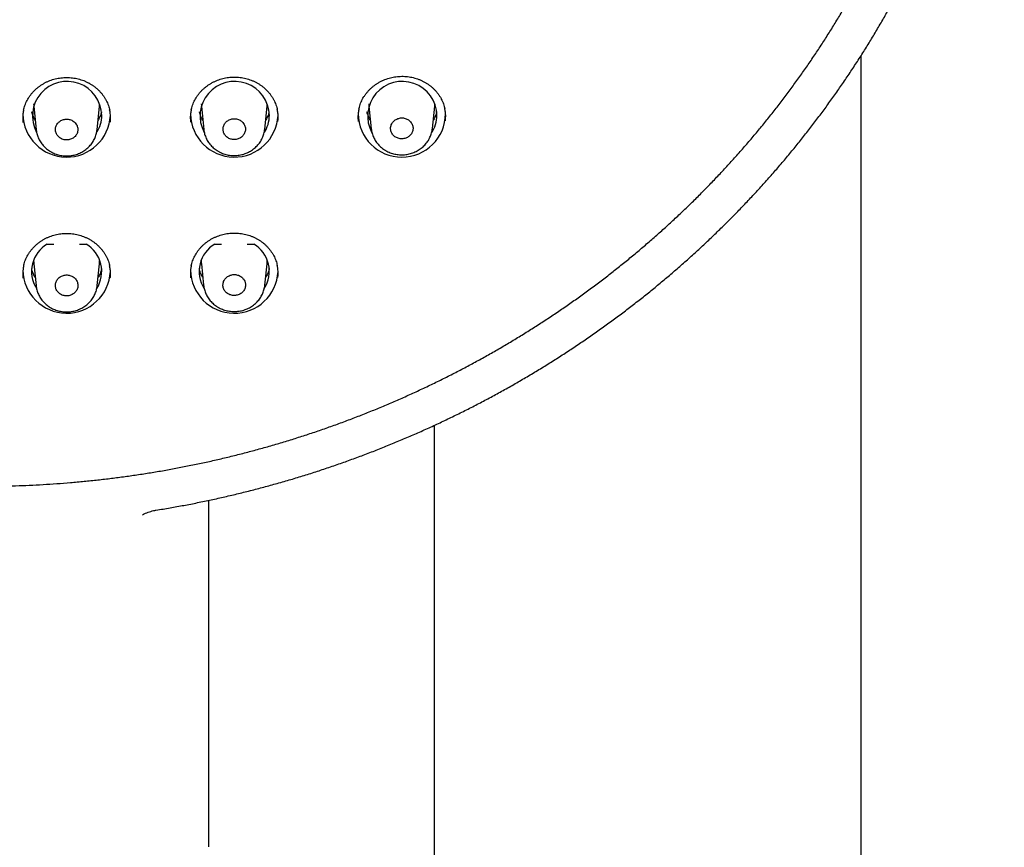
# Model space of a CAD drawing. Header units: millimetres. Extents: x 8 to 1128, y 12 to 2387.
# Tile 66 of 90: x 473 to 523, y 2204 to 2247. Entities that reach past the tile are written whole.
import ezdxf

# ---------------------------------------------------------------- set-up
doc = ezdxf.new("R2010")
doc.units = ezdxf.units.MM

msp = doc.modelspace()

# ---------------------------------------------------------------- linework, layer by layer
at = {"color": 7, "linetype": 'Continuous', "lineweight": 30}
for p, q in [((516.141, 2111.694), (516.141, 2244.965)), ((473.688, 2242.363), (473.812, 2241.159)), ((476.936, 2241.162), (477.059, 2242.363)), ((482.288, 2242.363), (482.41, 2241.177)), ((485.538, 2241.185), (485.659, 2242.363)), ((490.888, 2242.363), (491.006, 2241.214)), ((494.143, 2241.228), (494.259, 2242.363)), ((474.372, 2235.294), (474.718, 2235.294)), ((476.03, 2235.294), (476.375, 2235.294)), ((482.972, 2235.294), (483.318, 2235.294)), ((484.63, 2235.294), (484.975, 2235.294)), ((473.688, 2234.281), (473.803, 2233.158)), ((476.944, 2233.161), (477.059, 2234.281)), ((482.288, 2234.281), (482.402, 2233.176)), ((485.546, 2233.184), (485.659, 2234.281)), ((494.241, 2225.987), (494.241, 2111.694)), ((482.674, 2204.358), (482.674, 2222.14))]:
    msp.add_line(p, q, dxfattribs=at)
at = {"color": 7, "linetype": 'Continuous', "lineweight": 30, "flags": 128}
for points in [[(473.681, 2242.482), (473.686, 2242.387), (473.688, 2242.363)], [(477.059, 2242.363), (477.061, 2242.387), (477.066, 2242.482)], [(482.281, 2242.482), (482.286, 2242.387), (482.288, 2242.363)], [(485.659, 2242.363), (485.661, 2242.387), (485.666, 2242.482)], [(490.881, 2242.482), (490.886, 2242.387), (490.888, 2242.363)], [(494.259, 2242.363), (494.261, 2242.387), (494.266, 2242.482)], [(477.059, 2234.281), (477.061, 2234.306), (477.067, 2234.434)], [(485.659, 2234.281), (485.661, 2234.306), (485.667, 2234.434)]]:
    msp.add_lwpolyline(points, dxfattribs=at)
at = {"color": 7, "linetype": 'Continuous', "lineweight": 30}
for centre, radius, start, end in [((475.398, 2241.861), 1.779, 1.1769, 208.0077), ((483.998, 2241.861), 1.779, 1.1656, 208.2647), ((492.599, 2241.862), 1.779, 1.1432, 208.7739), ((475.375, 2242.004), 2.247, 180.9984, 357.2813), ((475.559, 2241.9), 1.618, 326.8568, 359.896), ((483.975, 2242.004), 2.247, 180.932, 357.2835), ((484.155, 2241.902), 1.622, 326.658, 359.8511), ((492.574, 2242.001), 2.245, 180.7201, 359.3487), ((492.754, 2241.902), 1.623, 326.1948, 359.848), ((475.21, 2233.888), 1.637, 120.7798, 211.9297), ((475.537, 2233.888), 1.637, 327.575, 59.2201), ((483.81, 2233.888), 1.637, 120.7799, 212.1693), ((484.137, 2233.888), 1.636, 327.2938, 59.22), ((475.176, 2234.434), 1.496, 178.8434, 185.8578), ((483.776, 2234.434), 1.496, 178.8434, 185.8578), ((475.375, 2233.991), 2.247, 180.9321, 357.2835), ((483.975, 2233.991), 2.247, 180.8542, 357.286)]:
    msp.add_arc(centre, radius, start, end, dxfattribs=at)
for points, knots in [([(479.952, 2221.63), (480.077, 2221.651), (480.438, 2221.71), (481.034, 2221.814), (481.74, 2221.947), (482.443, 2222.089), (483.145, 2222.24), (483.844, 2222.4), (484.54, 2222.569), (485.235, 2222.747), (485.926, 2222.934), (486.615, 2223.13), (487.301, 2223.335), (487.984, 2223.548), (488.663, 2223.771), (489.34, 2224.002), (490.012, 2224.241), (490.682, 2224.49), (491.347, 2224.747), (492.009, 2225.012), (492.667, 2225.286), (493.321, 2225.569), (493.971, 2225.86), (494.616, 2226.159), (495.257, 2226.467), (495.893, 2226.782), (496.525, 2227.106), (497.152, 2227.438), (497.774, 2227.778), (498.391, 2228.126), (499.003, 2228.482), (499.61, 2228.846), (500.211, 2229.218), (500.807, 2229.597), (501.397, 2229.984), (501.982, 2230.379), (502.56, 2230.781), (503.133, 2231.19), (503.7, 2231.607), (504.261, 2232.031), (504.815, 2232.462), (505.363, 2232.901), (505.905, 2233.346), (506.44, 2233.798), (506.968, 2234.257), (507.49, 2234.723), (508.005, 2235.196), (508.513, 2235.675), (509.014, 2236.161), (509.508, 2236.653), (509.994, 2237.151), (510.474, 2237.656), (510.945, 2238.167), (511.41, 2238.684), (511.867, 2239.206), (512.316, 2239.735), (512.757, 2240.269), (513.191, 2240.809), (513.616, 2241.355), (514.034, 2241.906), (514.443, 2242.462), (514.845, 2243.023), (515.238, 2243.59), (515.623, 2244.161), (515.999, 2244.738), (516.367, 2245.319), (516.727, 2245.905), (517.078, 2246.496), (517.42, 2247.091), (517.754, 2247.69), (518.079, 2248.294), (518.395, 2248.901), (518.702, 2249.513), (519, 2250.129), (519.29, 2250.748), (519.57, 2251.371), (519.841, 2251.998), (520.103, 2252.628), (520.355, 2253.261), (520.599, 2253.898), (520.833, 2254.538), (521.058, 2255.18), (521.273, 2255.826), (521.479, 2256.474), (521.676, 2257.125), (521.863, 2257.778), (522.04, 2258.433), (522.208, 2259.091), (522.366, 2259.751), (522.515, 2260.413), (522.654, 2261.077), (522.783, 2261.742), (522.903, 2262.409), (523.013, 2263.078), (523.113, 2263.748), (523.203, 2264.419), (523.284, 2265.091), (523.355, 2265.764), (523.415, 2266.438), (523.461, 2267.023), (523.482, 2267.383), (523.49, 2267.518)], [0, 0, 0, 0, 0.005387, 0.015582, 0.025776, 0.035971, 0.046165, 0.05636, 0.066555, 0.076749, 0.086944, 0.097138, 0.107332, 0.117527, 0.127721, 0.137915, 0.148109, 0.158304, 0.168498, 0.178692, 0.188886, 0.19908, 0.209274, 0.219467, 0.229661, 0.239855, 0.250048, 0.260242, 0.270435, 0.280629, 0.290822, 0.301015, 0.311208, 0.321401, 0.331594, 0.341787, 0.35198, 0.362172, 0.372365, 0.382557, 0.39275, 0.402942, 0.413134, 0.423326, 0.433518, 0.44371, 0.453902, 0.464093, 0.474285, 0.484476, 0.494667, 0.504858, 0.515049, 0.52524, 0.535431, 0.545622, 0.555812, 0.566003, 0.576193, 0.586383, 0.596573, 0.606763, 0.616953, 0.627142, 0.637332, 0.647521, 0.65771, 0.667899, 0.678088, 0.688277, 0.698466, 0.708654, 0.718843, 0.729031, 0.739219, 0.749407, 0.759595, 0.769783, 0.779971, 0.790159, 0.800346, 0.810534, 0.820721, 0.830908, 0.841095, 0.851282, 0.861469, 0.871656, 0.881843, 0.89203, 0.902216, 0.912403, 0.922589, 0.932776, 0.942962, 0.953148, 0.963335, 0.973521, 0.983707, 0.993893, 1, 1, 1, 1]), ([(421.131, 2263.495), (421.146, 2263.394), (421.195, 2263.074), (421.287, 2262.536), (421.407, 2261.883), (421.537, 2261.231), (421.677, 2260.581), (421.826, 2259.933), (421.985, 2259.287), (422.154, 2258.643), (422.332, 2258.002), (422.519, 2257.363), (422.716, 2256.726), (422.923, 2256.092), (423.139, 2255.461), (423.364, 2254.832), (423.599, 2254.207), (423.843, 2253.585), (424.096, 2252.966), (424.358, 2252.351), (424.63, 2251.739), (424.91, 2251.13), (425.2, 2250.526), (425.498, 2249.925), (425.806, 2249.328), (426.122, 2248.735), (426.447, 2248.147), (426.781, 2247.563), (427.123, 2246.983), (427.474, 2246.408), (427.833, 2245.837), (428.201, 2245.272), (428.578, 2244.711), (428.962, 2244.155), (429.355, 2243.604), (429.756, 2243.059), (430.165, 2242.518), (430.582, 2241.984), (431.007, 2241.454), (431.44, 2240.931), (431.881, 2240.413), (432.329, 2239.901), (432.785, 2239.395), (433.248, 2238.895), (433.719, 2238.401), (434.197, 2237.913), (434.682, 2237.432), (435.174, 2236.957), (435.673, 2236.488), (436.179, 2236.027), (436.692, 2235.571), (437.212, 2235.123), (437.739, 2234.682), (438.271, 2234.247), (438.811, 2233.82), (439.356, 2233.399), (439.908, 2232.986), (440.466, 2232.58), (441.03, 2232.182), (441.599, 2231.791), (442.175, 2231.407), (442.756, 2231.031), (443.343, 2230.663), (443.935, 2230.303), (444.532, 2229.95), (445.135, 2229.605), (445.742, 2229.268), (446.355, 2228.94), (446.972, 2228.619), (447.594, 2228.306), (448.221, 2228.002), (448.852, 2227.706), (449.488, 2227.418), (450.128, 2227.139), (450.771, 2226.868), (451.419, 2226.605), (452.071, 2226.351), (452.726, 2226.106), (453.385, 2225.869), (454.048, 2225.641), (454.713, 2225.421), (455.382, 2225.211), (456.054, 2225.009), (456.729, 2224.816), (457.407, 2224.632), (458.087, 2224.457), (458.77, 2224.291), (459.455, 2224.134), (460.143, 2223.986), (460.833, 2223.846), (461.525, 2223.716), (462.218, 2223.596), (462.913, 2223.484), (463.61, 2223.381), (464.309, 2223.288), (465.008, 2223.203), (465.709, 2223.128), (466.411, 2223.062), (467.114, 2223.006), (467.818, 2222.958), (468.522, 2222.92), (469.227, 2222.891), (469.932, 2222.872), (470.637, 2222.861), (471.343, 2222.86), (472.048, 2222.868), (472.753, 2222.886), (473.458, 2222.912), (474.163, 2222.948), (474.866, 2222.994), (475.569, 2223.048), (476.272, 2223.112), (476.973, 2223.185), (477.673, 2223.267), (478.371, 2223.358), (479.069, 2223.459), (479.764, 2223.568), (480.459, 2223.687), (481.151, 2223.815), (481.841, 2223.952), (482.529, 2224.098), (483.215, 2224.253), (483.898, 2224.417), (484.579, 2224.59), (485.258, 2224.772), (485.933, 2224.963), (486.606, 2225.162), (487.276, 2225.371), (487.942, 2225.588), (488.605, 2225.814), (489.265, 2226.049), (489.921, 2226.292), (490.574, 2226.544), (491.223, 2226.805), (491.868, 2227.074), (492.508, 2227.351), (493.145, 2227.637), (493.777, 2227.931), (494.405, 2228.233), (495.028, 2228.544), (495.647, 2228.863), (496.26, 2229.19), (496.869, 2229.525), (497.473, 2229.868), (498.072, 2230.219), (498.665, 2230.577), (499.253, 2230.944), (499.835, 2231.318), (500.412, 2231.699), (500.983, 2232.089), (501.549, 2232.485), (502.108, 2232.89), (502.661, 2233.301), (503.208, 2233.72), (503.749, 2234.145), (504.283, 2234.578), (504.811, 2235.018), (505.333, 2235.465), (505.847, 2235.918), (506.355, 2236.379), (506.856, 2236.846), (507.35, 2237.319), (507.837, 2237.799), (508.316, 2238.285), (508.789, 2238.778), (509.254, 2239.276), (509.711, 2239.781), (510.161, 2240.292), (510.604, 2240.808), (511.038, 2241.33), (511.465, 2241.858), (511.884, 2242.392), (512.295, 2242.931), (512.698, 2243.475), (513.093, 2244.024), (513.48, 2244.579), (513.858, 2245.139), (514.228, 2245.703), (514.589, 2246.273), (514.942, 2246.847), (515.287, 2247.426), (515.623, 2248.009), (515.95, 2248.596), (516.268, 2249.188), (516.577, 2249.784), (516.878, 2250.384), (517.17, 2250.987), (517.452, 2251.595), (517.726, 2252.206), (517.99, 2252.821), (518.246, 2253.439), (518.492, 2254.06), (518.729, 2254.685), (518.956, 2255.313), (519.174, 2255.943), (519.383, 2256.576), (519.582, 2257.213), (519.772, 2257.851), (519.953, 2258.492), (520.123, 2259.135), (520.285, 2259.781), (520.436, 2260.429), (520.578, 2261.078), (520.71, 2261.729), (520.833, 2262.382), (520.945, 2263.037), (521.019, 2263.491), (521.052, 2263.726), (521.055, 2263.743)], [0, 0, 0, 0, 0.002261, 0.007149, 0.012036, 0.016924, 0.021812, 0.026699, 0.031587, 0.036474, 0.041362, 0.04625, 0.051137, 0.056025, 0.060913, 0.065801, 0.070688, 0.075576, 0.080464, 0.085352, 0.09024, 0.095128, 0.100016, 0.104904, 0.109792, 0.11468, 0.119568, 0.124457, 0.129345, 0.134233, 0.139121, 0.14401, 0.148898, 0.153786, 0.158675, 0.163563, 0.168452, 0.17334, 0.178229, 0.183118, 0.188006, 0.192895, 0.197784, 0.202673, 0.207562, 0.21245, 0.217339, 0.222228, 0.227117, 0.232006, 0.236895, 0.241785, 0.246674, 0.251563, 0.256452, 0.261341, 0.266231, 0.27112, 0.276009, 0.280899, 0.285788, 0.290677, 0.295567, 0.300456, 0.305346, 0.310235, 0.315125, 0.320014, 0.324904, 0.329794, 0.334683, 0.339573, 0.344463, 0.349352, 0.354242, 0.359132, 0.364022, 0.368912, 0.373801, 0.378691, 0.383581, 0.388471, 0.393361, 0.398251, 0.403141, 0.408031, 0.41292, 0.41781, 0.4227, 0.42759, 0.43248, 0.43737, 0.44226, 0.44715, 0.45204, 0.45693, 0.46182, 0.466711, 0.471601, 0.476491, 0.481381, 0.486271, 0.491161, 0.496051, 0.500941, 0.505831, 0.510721, 0.515611, 0.520501, 0.525391, 0.530281, 0.535171, 0.540061, 0.544952, 0.549842, 0.554732, 0.559622, 0.564512, 0.569402, 0.574292, 0.579182, 0.584072, 0.588962, 0.593852, 0.598742, 0.603632, 0.608522, 0.613412, 0.618301, 0.623191, 0.628081, 0.632971, 0.637861, 0.642751, 0.647641, 0.65253, 0.65742, 0.66231, 0.6672, 0.672089, 0.676979, 0.681869, 0.686758, 0.691648, 0.696538, 0.701427, 0.706317, 0.711206, 0.716096, 0.720985, 0.725875, 0.730764, 0.735654, 0.740543, 0.745432, 0.750322, 0.755211, 0.7601, 0.764989, 0.769878, 0.774768, 0.779657, 0.784546, 0.789435, 0.794324, 0.799213, 0.804101, 0.80899, 0.813879, 0.818768, 0.823657, 0.828545, 0.833434, 0.838323, 0.843211, 0.8481, 0.852988, 0.857877, 0.862765, 0.867654, 0.872542, 0.87743, 0.882319, 0.887207, 0.892095, 0.896983, 0.901871, 0.906759, 0.911647, 0.916535, 0.921423, 0.926311, 0.931199, 0.936087, 0.940975, 0.945863, 0.950751, 0.955638, 0.960526, 0.965414, 0.970301, 0.975189, 0.980077, 0.984964, 0.989852, 0.99474, 0.999627, 1, 1, 1, 1]), ([(481.769, 2242.185), (481.777, 2242.221), (481.795, 2242.302), (481.834, 2242.426), (481.885, 2242.555), (481.945, 2242.68), (482.013, 2242.8), (482.089, 2242.915), (482.174, 2243.026), (482.268, 2243.134), (482.37, 2243.235), (482.479, 2243.331), (482.595, 2243.421), (482.717, 2243.503), (482.844, 2243.577), (482.975, 2243.644), (483.11, 2243.701), (483.249, 2243.75), (483.389, 2243.79), (483.532, 2243.821), (483.677, 2243.844), (483.825, 2243.858), (483.974, 2243.863), (484.123, 2243.858), (484.272, 2243.845), (484.42, 2243.823), (484.565, 2243.792), (484.708, 2243.752), (484.847, 2243.704), (484.981, 2243.648), (485.11, 2243.583), (485.234, 2243.511), (485.354, 2243.431), (485.468, 2243.344), (485.576, 2243.25), (485.677, 2243.148), (485.771, 2243.041), (485.858, 2242.928), (485.936, 2242.81), (486.005, 2242.688), (486.065, 2242.563), (486.116, 2242.434), (486.155, 2242.313), (486.173, 2242.233), (486.18, 2242.198)], [0, 0, 0, 0, 0.019203, 0.04358, 0.067735, 0.091621, 0.11526, 0.138883, 0.162779, 0.186854, 0.21107, 0.235384, 0.259746, 0.284094, 0.308373, 0.332539, 0.35656, 0.380412, 0.40406, 0.427668, 0.451453, 0.475373, 0.499409, 0.523532, 0.547708, 0.571897, 0.596053, 0.620143, 0.644139, 0.668023, 0.69175, 0.715442, 0.739305, 0.763319, 0.78746, 0.811696, 0.835993, 0.860312, 0.884608, 0.908851, 0.933017, 0.957093, 0.980993, 1, 1, 1, 1]), ([(490.371, 2242.222), (490.379, 2242.256), (490.396, 2242.336), (490.435, 2242.458), (490.485, 2242.588), (490.544, 2242.712), (490.612, 2242.832), (490.689, 2242.948), (490.774, 2243.06), (490.867, 2243.167), (490.969, 2243.269), (491.077, 2243.366), (491.193, 2243.456), (491.315, 2243.538), (491.441, 2243.613), (491.573, 2243.68), (491.708, 2243.738), (491.846, 2243.788), (491.986, 2243.828), (492.129, 2243.86), (492.274, 2243.883), (492.422, 2243.897), (492.57, 2243.903), (492.72, 2243.899), (492.869, 2243.887), (493.016, 2243.865), (493.162, 2243.835), (493.304, 2243.795), (493.443, 2243.748), (493.577, 2243.692), (493.707, 2243.628), (493.831, 2243.556), (493.95, 2243.477), (494.064, 2243.39), (494.172, 2243.296), (494.274, 2243.195), (494.368, 2243.088), (494.455, 2242.976), (494.533, 2242.858), (494.602, 2242.736), (494.663, 2242.611), (494.713, 2242.483), (494.752, 2242.361), (494.77, 2242.281), (494.778, 2242.245)], [0, 0, 0, 0, 0.018487, 0.042865, 0.067021, 0.090906, 0.114543, 0.13817, 0.16207, 0.186148, 0.210368, 0.234685, 0.259051, 0.283403, 0.307685, 0.331854, 0.355878, 0.379733, 0.403382, 0.427003, 0.450799, 0.474731, 0.498778, 0.522913, 0.547101, 0.571303, 0.595471, 0.619572, 0.64358, 0.667476, 0.691214, 0.714927, 0.73881, 0.762844, 0.787004, 0.811258, 0.835572, 0.859907, 0.884218, 0.908475, 0.932655, 0.956744, 0.98063, 1, 1, 1, 1]), ([(473.168, 2242.17), (473.176, 2242.206), (473.195, 2242.288), (473.234, 2242.412), (473.285, 2242.541), (473.345, 2242.666), (473.413, 2242.786), (473.49, 2242.901), (473.575, 2243.012), (473.669, 2243.119), (473.771, 2243.22), (473.88, 2243.316), (473.996, 2243.405), (474.118, 2243.487), (474.245, 2243.561), (474.376, 2243.627), (474.512, 2243.684), (474.65, 2243.732), (474.791, 2243.772), (474.934, 2243.803), (475.079, 2243.825), (475.226, 2243.838), (475.375, 2243.842), (475.525, 2243.838), (475.674, 2243.824), (475.821, 2243.802), (475.967, 2243.77), (476.11, 2243.73), (476.249, 2243.681), (476.383, 2243.624), (476.512, 2243.56), (476.636, 2243.487), (476.755, 2243.407), (476.869, 2243.319), (476.977, 2243.224), (477.079, 2243.123), (477.173, 2243.015), (477.259, 2242.902), (477.338, 2242.784), (477.407, 2242.662), (477.467, 2242.536), (477.517, 2242.407), (477.556, 2242.286), (477.574, 2242.206), (477.582, 2242.171)], [0, 0, 0, 0, 0.019574, 0.04395, 0.068107, 0.091995, 0.115637, 0.139261, 0.163158, 0.187233, 0.211449, 0.235763, 0.260125, 0.284473, 0.308751, 0.332917, 0.356938, 0.380791, 0.404439, 0.428041, 0.45182, 0.475734, 0.499762, 0.523877, 0.548045, 0.572226, 0.596374, 0.620455, 0.644441, 0.668316, 0.692034, 0.715711, 0.739559, 0.763558, 0.787684, 0.811906, 0.836189, 0.860496, 0.884779, 0.909008, 0.933162, 0.957226, 0.981116, 1, 1, 1, 1]), ([(473.168, 2242.174), (473.155, 2242.11), (473.126, 2241.969), (473.114, 2241.754), (473.127, 2241.604), (473.133, 2241.533)], [0, 0, 0, 0, 0.3025956, 0.6679595, 1, 1, 1, 1]), ([(473.762, 2241.64), (473.757, 2241.648), (473.73, 2241.693), (473.689, 2241.777), (473.64, 2241.892), (473.606, 2241.994), (473.591, 2242.057), (473.586, 2242.08)], [0, 0, 0, 0, 0.061193, 0.323591, 0.586504, 0.849916, 1, 1, 1, 1]), ([(477.162, 2242.083), (477.157, 2242.061), (477.143, 2241.999), (477.109, 2241.898), (477.061, 2241.782), (477.019, 2241.696), (476.991, 2241.65), (476.985, 2241.64)], [0, 0, 0, 0, 0.141972, 0.405006, 0.667696, 0.929974, 1, 1, 1, 1]), ([(477.614, 2241.547), (477.62, 2241.615), (477.632, 2241.761), (477.621, 2241.972), (477.593, 2242.112), (477.58, 2242.175)], [0, 0, 0, 0, 0.32377, 0.69664, 1, 1, 1, 1]), ([(481.769, 2242.19), (481.756, 2242.125), (481.727, 2241.984), (481.715, 2241.768), (481.728, 2241.619), (481.734, 2241.549)], [0, 0, 0, 0, 0.304786, 0.669918, 1, 1, 1, 1]), ([(482.362, 2241.64), (482.357, 2241.648), (482.33, 2241.693), (482.289, 2241.777), (482.24, 2241.892), (482.206, 2241.994), (482.191, 2242.057), (482.186, 2242.08)], [0, 0, 0, 0, 0.061193, 0.32359, 0.586504, 0.849916, 1, 1, 1, 1]), ([(485.762, 2242.083), (485.757, 2242.061), (485.743, 2241.999), (485.709, 2241.898), (485.661, 2241.782), (485.619, 2241.696), (485.591, 2241.65), (485.585, 2241.64)], [0, 0, 0, 0, 0.141972, 0.405006, 0.667696, 0.929973, 1, 1, 1, 1]), ([(486.212, 2241.574), (486.218, 2241.642), (486.231, 2241.789), (486.22, 2242), (486.191, 2242.139), (486.179, 2242.202)], [0, 0, 0, 0, 0.3257, 0.698398, 1, 1, 1, 1]), ([(490.37, 2242.226), (490.357, 2242.16), (490.329, 2242.017), (490.317, 2241.802), (490.33, 2241.654), (490.336, 2241.585)], [0, 0, 0, 0, 0.31086, 0.675535, 1, 1, 1, 1]), ([(490.962, 2241.64), (490.957, 2241.648), (490.93, 2241.693), (490.889, 2241.777), (490.84, 2241.892), (490.806, 2241.994), (490.791, 2242.057), (490.786, 2242.08)], [0, 0, 0, 0, 0.061192, 0.32359, 0.586504, 0.849916, 1, 1, 1, 1]), ([(494.362, 2242.083), (494.357, 2242.061), (494.343, 2241.999), (494.309, 2241.898), (494.261, 2241.782), (494.219, 2241.696), (494.191, 2241.65), (494.185, 2241.64)], [0, 0, 0, 0, 0.141972, 0.405006, 0.667695, 0.929973, 1, 1, 1, 1]), ([(494.81, 2241.622), (494.816, 2241.692), (494.829, 2241.839), (494.817, 2242.05), (494.789, 2242.188), (494.776, 2242.249)], [0, 0, 0, 0, 0.3318378, 0.7047639, 1, 1, 1, 1]), ([(475.819, 2241.506), (475.798, 2241.528), (475.755, 2241.573), (475.676, 2241.626), (475.589, 2241.667), (475.497, 2241.693), (475.4, 2241.705), (475.304, 2241.702), (475.208, 2241.683), (475.118, 2241.65), (475.035, 2241.603), (474.962, 2241.544), (474.9, 2241.474), (474.851, 2241.395), (474.818, 2241.31), (474.8, 2241.222), (474.799, 2241.131), (474.813, 2241.042), (474.844, 2240.955), (474.89, 2240.876), (474.95, 2240.804), (475.021, 2240.744), (475.103, 2240.694), (475.192, 2240.659), (475.287, 2240.638), (475.383, 2240.632), (475.48, 2240.641), (475.573, 2240.665), (475.662, 2240.704), (475.741, 2240.755), (475.811, 2240.819), (475.867, 2240.892), (475.91, 2240.974), (475.938, 2241.06), (475.95, 2241.15), (475.945, 2241.24), (475.924, 2241.329), (475.885, 2241.42), (475.842, 2241.476), (475.819, 2241.506)], [0, 0, 0, 0, 0.0264637, 0.0536947, 0.0801584, 0.1073899, 0.1338481, 0.1610738, 0.1875269, 0.2147472, 0.2412001, 0.2684197, 0.2948771, 0.3221012, 0.3485659, 0.3757977, 0.4022693, 0.4295085, 0.4559837, 0.4832269, 0.5097007, 0.5369426, 0.5634106, 0.5906466, 0.617107, 0.6443351, 0.6707893, 0.6980109, 0.7244633, 0.7516826, 0.778138, 0.8053603, 0.8318226, 0.8590518, 0.8855216, 0.9127587, 0.9392333, 0.9664757, 1, 1, 1, 1]), ([(484.42, 2241.527), (484.399, 2241.55), (484.356, 2241.594), (484.278, 2241.647), (484.191, 2241.688), (484.098, 2241.715), (484.001, 2241.726), (483.904, 2241.723), (483.809, 2241.704), (483.718, 2241.671), (483.635, 2241.623), (483.561, 2241.564), (483.499, 2241.494), (483.451, 2241.415), (483.417, 2241.33), (483.399, 2241.241), (483.398, 2241.15), (483.412, 2241.061), (483.443, 2240.975), (483.489, 2240.895), (483.549, 2240.824), (483.62, 2240.763), (483.702, 2240.713), (483.791, 2240.678), (483.886, 2240.657), (483.983, 2240.651), (484.08, 2240.661), (484.173, 2240.685), (484.262, 2240.724), (484.341, 2240.775), (484.411, 2240.839), (484.468, 2240.912), (484.511, 2240.994), (484.539, 2241.081), (484.551, 2241.171), (484.546, 2241.261), (484.525, 2241.35), (484.487, 2241.441), (484.444, 2241.497), (484.42, 2241.527)], [0, 0, 0, 0, 0.02647, 0.053708, 0.080178, 0.107417, 0.133881, 0.161113, 0.187568, 0.214791, 0.241242, 0.26846, 0.294912, 0.32213, 0.348588, 0.375813, 0.40228, 0.429514, 0.455988, 0.48323, 0.509707, 0.536952, 0.563426, 0.590669, 0.617136, 0.644371, 0.670829, 0.698054, 0.724506, 0.751725, 0.778176, 0.805393, 0.831849, 0.859071, 0.885535, 0.912766, 0.939239, 0.966478, 1, 1, 1, 1]), ([(493.024, 2241.568), (493.003, 2241.59), (492.96, 2241.635), (492.881, 2241.689), (492.794, 2241.73), (492.701, 2241.757), (492.604, 2241.769), (492.507, 2241.765), (492.411, 2241.746), (492.32, 2241.713), (492.236, 2241.666), (492.162, 2241.607), (492.099, 2241.536), (492.05, 2241.458), (492.016, 2241.372), (491.997, 2241.283), (491.995, 2241.192), (492.01, 2241.102), (492.04, 2241.016), (492.086, 2240.936), (492.145, 2240.864), (492.216, 2240.802), (492.299, 2240.753), (492.388, 2240.717), (492.483, 2240.696), (492.58, 2240.69), (492.678, 2240.699), (492.771, 2240.723), (492.86, 2240.762), (492.941, 2240.814), (493.011, 2240.878), (493.068, 2240.951), (493.112, 2241.033), (493.14, 2241.12), (493.153, 2241.21), (493.149, 2241.301), (493.128, 2241.39), (493.09, 2241.482), (493.047, 2241.537), (493.024, 2241.568)], [0, 0, 0, 0, 0.0264774, 0.0537226, 0.0802001, 0.1074457, 0.1339171, 0.1611567, 0.1876168, 0.2148448, 0.2412953, 0.2685131, 0.2949599, 0.3221734, 0.3486239, 0.375841, 0.4023011, 0.4295279, 0.4559992, 0.4832377, 0.509717, 0.5369641, 0.5634445, 0.5906933, 0.6171676, 0.6444104, 0.670874, 0.6981058, 0.7245588, 0.7517793, 0.7782265, 0.8054405, 0.8318891, 0.8591042, 0.8855609, 0.9127842, 0.9392522, 0.9664871, 1, 1, 1, 1]), ([(473.813, 2241.154), (473.813, 2241.152), (473.816, 2241.11), (473.83, 2241.03), (473.856, 2240.916), (473.893, 2240.805), (473.939, 2240.697), (473.994, 2240.592), (474.058, 2240.491), (474.13, 2240.394), (474.211, 2240.302), (474.299, 2240.217), (474.393, 2240.139), (474.475, 2240.082), (474.526, 2240.051), (474.541, 2240.042)], [0, 0, 0, 0, 0.0052994, 0.0920455, 0.1776905, 0.2623131, 0.3479797, 0.4344011, 0.521482, 0.6090818, 0.6970322, 0.7851304, 0.8731827, 0.9610629, 1, 1, 1, 1]), ([(474.541, 2240.042), (474.562, 2240.029), (474.619, 2239.997), (474.714, 2239.952), (474.828, 2239.907), (474.946, 2239.871), (475.068, 2239.843), (475.192, 2239.825), (475.317, 2239.816), (475.443, 2239.816), (475.568, 2239.826), (475.692, 2239.845), (475.813, 2239.874), (475.93, 2239.912), (476.044, 2239.958), (476.154, 2240.013), (476.261, 2240.077), (476.362, 2240.148), (476.458, 2240.228), (476.546, 2240.314), (476.626, 2240.406), (476.698, 2240.503), (476.76, 2240.604), (476.813, 2240.71), (476.858, 2240.819), (476.894, 2240.933), (476.921, 2241.047), (476.93, 2241.125), (476.935, 2241.163)], [0, 0, 0, 0, 0.023318, 0.061868, 0.100612, 0.139668, 0.178992, 0.21852, 0.258176, 0.297845, 0.337447, 0.376907, 0.416126, 0.454696, 0.493559, 0.532797, 0.572328, 0.612046, 0.651794, 0.691429, 0.730828, 0.76987, 0.808015, 0.846308, 0.884868, 0.923658, 0.962619, 1, 1, 1, 1]), ([(482.411, 2241.172), (482.411, 2241.17), (482.414, 2241.129), (482.428, 2241.05), (482.454, 2240.936), (482.491, 2240.825), (482.536, 2240.717), (482.591, 2240.611), (482.655, 2240.51), (482.727, 2240.413), (482.807, 2240.322), (482.895, 2240.236), (482.989, 2240.158), (483.073, 2240.099), (483.126, 2240.068), (483.143, 2240.057)], [0, 0, 0, 0, 0.003423, 0.089976, 0.175472, 0.259858, 0.345259, 0.431412, 0.518224, 0.605558, 0.693249, 0.781099, 0.868911, 0.956557, 1, 1, 1, 1]), ([(483.143, 2240.057), (483.164, 2240.045), (483.22, 2240.013), (483.316, 2239.968), (483.43, 2239.923), (483.548, 2239.888), (483.67, 2239.861), (483.794, 2239.843), (483.92, 2239.834), (484.046, 2239.835), (484.171, 2239.845), (484.295, 2239.865), (484.415, 2239.894), (484.533, 2239.932), (484.646, 2239.978), (484.757, 2240.034), (484.864, 2240.098), (484.965, 2240.17), (485.061, 2240.249), (485.149, 2240.336), (485.229, 2240.428), (485.3, 2240.526), (485.363, 2240.627), (485.416, 2240.733), (485.461, 2240.843), (485.496, 2240.956), (485.523, 2241.071), (485.533, 2241.148), (485.537, 2241.185)], [0, 0, 0, 0, 0.023327, 0.0618771, 0.1006233, 0.1396821, 0.179009, 0.2185408, 0.2582005, 0.2978751, 0.3374819, 0.3769487, 0.4161782, 0.4547597, 0.4936295, 0.5328768, 0.5724185, 0.6121479, 0.6519109, 0.6915626, 0.7309811, 0.7700462, 0.8082112, 0.8465181, 0.8850925, 0.9238959, 0.9628713, 1, 1, 1, 1]), ([(491.007, 2241.21), (491.012, 2241.172), (491.021, 2241.096), (491.048, 2240.982), (491.083, 2240.871), (491.128, 2240.763), (491.182, 2240.657), (491.245, 2240.555), (491.317, 2240.458), (491.396, 2240.366), (491.484, 2240.28), (491.578, 2240.201), (491.664, 2240.139), (491.721, 2240.105), (491.742, 2240.093)], [0, 0, 0, 0, 0.083594, 0.168995, 0.253136, 0.338215, 0.424044, 0.510537, 0.597563, 0.684958, 0.772535, 0.860088, 0.947489, 1, 1, 1, 1]), ([(491.742, 2240.093), (491.763, 2240.081), (491.819, 2240.049), (491.915, 2240.003), (492.029, 2239.959), (492.148, 2239.924), (492.269, 2239.897), (492.394, 2239.879), (492.519, 2239.87), (492.646, 2239.871), (492.771, 2239.882), (492.895, 2239.902), (493.016, 2239.931), (493.133, 2239.969), (493.247, 2240.016), (493.358, 2240.072), (493.465, 2240.136), (493.566, 2240.208), (493.662, 2240.288), (493.751, 2240.374), (493.831, 2240.467), (493.903, 2240.564), (493.965, 2240.666), (494.019, 2240.772), (494.064, 2240.882), (494.1, 2240.996), (494.127, 2241.111), (494.137, 2241.189), (494.142, 2241.227)], [0, 0, 0, 0, 0.023306, 0.061815, 0.10052, 0.139538, 0.178825, 0.218317, 0.257937, 0.297573, 0.337143, 0.376574, 0.415775, 0.454329, 0.493162, 0.532374, 0.571881, 0.611579, 0.651315, 0.690942, 0.73034, 0.769393, 0.807541, 0.845818, 0.884361, 0.923134, 0.962079, 1, 1, 1, 1]), ([(473.169, 2234.171), (473.177, 2234.207), (473.195, 2234.288), (473.234, 2234.411), (473.285, 2234.54), (473.344, 2234.664), (473.412, 2234.783), (473.489, 2234.898), (473.574, 2235.009), (473.668, 2235.116), (473.769, 2235.217), (473.878, 2235.313), (473.994, 2235.401), (474.116, 2235.483), (474.243, 2235.557), (474.375, 2235.623), (474.51, 2235.68), (474.648, 2235.728), (474.788, 2235.768), (474.931, 2235.799), (475.077, 2235.821), (475.224, 2235.834), (475.373, 2235.839), (475.522, 2235.834), (475.671, 2235.821), (475.819, 2235.799), (475.964, 2235.767), (476.107, 2235.727), (476.246, 2235.679), (476.38, 2235.623), (476.509, 2235.558), (476.634, 2235.486), (476.753, 2235.406), (476.867, 2235.319), (476.975, 2235.224), (477.077, 2235.123), (477.171, 2235.016), (477.257, 2234.903), (477.336, 2234.786), (477.405, 2234.664), (477.465, 2234.539), (477.516, 2234.411), (477.555, 2234.288), (477.573, 2234.208), (477.581, 2234.171)], [0, 0, 0, 0, 0.0193, 0.043674, 0.067827, 0.091712, 0.115349, 0.138968, 0.162857, 0.186924, 0.211132, 0.235435, 0.259785, 0.28412, 0.308384, 0.332535, 0.356539, 0.380374, 0.404004, 0.427589, 0.451351, 0.475248, 0.49926, 0.523358, 0.54751, 0.571674, 0.595804, 0.619868, 0.643837, 0.667694, 0.691394, 0.715056, 0.73889, 0.762875, 0.786989, 0.811199, 0.835471, 0.859767, 0.884041, 0.908263, 0.93241, 0.956468, 0.980353, 1, 1, 1, 1]), ([(481.77, 2234.186), (481.777, 2234.221), (481.795, 2234.301), (481.834, 2234.423), (481.884, 2234.553), (481.944, 2234.677), (482.012, 2234.796), (482.088, 2234.912), (482.173, 2235.023), (482.266, 2235.13), (482.368, 2235.231), (482.477, 2235.327), (482.592, 2235.416), (482.714, 2235.499), (482.841, 2235.573), (482.972, 2235.639), (483.107, 2235.697), (483.245, 2235.746), (483.386, 2235.786), (483.529, 2235.817), (483.674, 2235.84), (483.821, 2235.854), (483.97, 2235.859), (484.119, 2235.855), (484.268, 2235.842), (484.416, 2235.82), (484.562, 2235.79), (484.704, 2235.75), (484.843, 2235.702), (484.977, 2235.646), (485.107, 2235.582), (485.231, 2235.511), (485.35, 2235.431), (485.464, 2235.344), (485.573, 2235.25), (485.674, 2235.15), (485.769, 2235.043), (485.855, 2234.93), (485.933, 2234.813), (486.003, 2234.692), (486.063, 2234.567), (486.114, 2234.439), (486.154, 2234.316), (486.172, 2234.235), (486.18, 2234.198)], [0, 0, 0, 0, 0.018764, 0.043136, 0.067286, 0.091166, 0.114798, 0.138414, 0.162301, 0.186365, 0.21057, 0.234872, 0.25922, 0.283553, 0.307815, 0.331964, 0.355966, 0.379799, 0.403426, 0.427015, 0.450782, 0.474683, 0.498701, 0.522806, 0.546964, 0.571135, 0.595274, 0.619345, 0.643323, 0.667188, 0.690896, 0.714574, 0.738422, 0.762423, 0.78655, 0.810774, 0.835059, 0.859368, 0.883654, 0.907888, 0.932048, 0.956118, 0.979993, 1, 1, 1, 1]), ([(473.168, 2234.175), (473.156, 2234.111), (473.127, 2233.97), (473.115, 2233.756), (473.128, 2233.608), (473.134, 2233.537)], [0, 0, 0, 0, 0.30377, 0.66972, 1, 1, 1, 1]), ([(473.761, 2233.568), (473.749, 2233.589), (473.715, 2233.647), (473.67, 2233.745), (473.626, 2233.862), (473.597, 2233.959), (473.585, 2234.018), (473.582, 2234.035)], [0, 0, 0, 0, 0.146036, 0.394119, 0.642687, 0.891713, 1, 1, 1, 1]), ([(477.167, 2234.042), (477.166, 2234.032), (477.156, 2233.98), (477.13, 2233.889), (477.088, 2233.771), (477.04, 2233.663), (477.003, 2233.597), (476.986, 2233.567)], [0, 0, 0, 0, 0.064391, 0.310232, 0.555799, 0.801015, 1, 1, 1, 1]), ([(477.613, 2233.552), (477.619, 2233.62), (477.632, 2233.766), (477.62, 2233.975), (477.592, 2234.114), (477.58, 2234.175)], [0, 0, 0, 0, 0.326341, 0.70075, 1, 1, 1, 1]), ([(481.769, 2234.191), (481.756, 2234.126), (481.728, 2233.984), (481.716, 2233.77), (481.729, 2233.622), (481.735, 2233.552)], [0, 0, 0, 0, 0.307424, 0.673033, 1, 1, 1, 1]), ([(482.361, 2233.568), (482.349, 2233.589), (482.315, 2233.647), (482.27, 2233.745), (482.226, 2233.862), (482.197, 2233.959), (482.185, 2234.018), (482.182, 2234.035)], [0, 0, 0, 0, 0.146035, 0.394119, 0.642687, 0.891713, 1, 1, 1, 1]), ([(485.767, 2234.042), (485.766, 2234.032), (485.756, 2233.98), (485.73, 2233.889), (485.688, 2233.771), (485.64, 2233.663), (485.603, 2233.597), (485.586, 2233.567)], [0, 0, 0, 0, 0.064391, 0.310232, 0.555798, 0.801014, 1, 1, 1, 1]), ([(486.212, 2233.579), (486.218, 2233.647), (486.23, 2233.794), (486.219, 2234.003), (486.191, 2234.141), (486.178, 2234.201)], [0, 0, 0, 0, 0.329882, 0.704328, 1, 1, 1, 1]), ([(475.821, 2233.508), (475.8, 2233.53), (475.756, 2233.575), (475.677, 2233.628), (475.589, 2233.669), (475.496, 2233.696), (475.399, 2233.707), (475.302, 2233.703), (475.206, 2233.684), (475.115, 2233.651), (475.031, 2233.603), (474.958, 2233.544), (474.895, 2233.473), (474.847, 2233.395), (474.813, 2233.309), (474.796, 2233.22), (474.795, 2233.129), (474.81, 2233.039), (474.841, 2232.953), (474.887, 2232.873), (474.948, 2232.801), (475.02, 2232.74), (475.102, 2232.691), (475.192, 2232.656), (475.288, 2232.635), (475.385, 2232.629), (475.482, 2232.639), (475.576, 2232.663), (475.665, 2232.702), (475.745, 2232.754), (475.815, 2232.818), (475.872, 2232.892), (475.915, 2232.974), (475.942, 2233.06), (475.954, 2233.151), (475.949, 2233.241), (475.927, 2233.33), (475.888, 2233.422), (475.845, 2233.478), (475.821, 2233.508)], [0, 0, 0, 0, 0.026462, 0.053692, 0.080154, 0.107385, 0.133838, 0.161059, 0.187505, 0.214718, 0.241164, 0.268377, 0.294831, 0.322051, 0.348518, 0.375751, 0.402229, 0.429474, 0.455957, 0.483208, 0.509687, 0.536935, 0.563405, 0.590642, 0.617099, 0.644324, 0.670772, 0.697986, 0.724431, 0.751643, 0.778094, 0.805312, 0.831774, 0.859003, 0.885478, 0.91272, 0.939202, 0.966452, 1, 1, 1, 1]), ([(484.423, 2233.53), (484.401, 2233.552), (484.358, 2233.597), (484.278, 2233.65), (484.191, 2233.691), (484.097, 2233.717), (484, 2233.728), (483.902, 2233.725), (483.806, 2233.705), (483.715, 2233.672), (483.631, 2233.624), (483.557, 2233.564), (483.495, 2233.494), (483.447, 2233.415), (483.413, 2233.329), (483.395, 2233.24), (483.394, 2233.148), (483.409, 2233.059), (483.44, 2232.972), (483.486, 2232.892), (483.546, 2232.82), (483.618, 2232.759), (483.701, 2232.71), (483.791, 2232.675), (483.887, 2232.654), (483.984, 2232.648), (484.082, 2232.658), (484.176, 2232.683), (484.265, 2232.722), (484.345, 2232.774), (484.415, 2232.838), (484.472, 2232.912), (484.516, 2232.994), (484.543, 2233.081), (484.555, 2233.172), (484.55, 2233.262), (484.529, 2233.351), (484.49, 2233.443), (484.446, 2233.499), (484.423, 2233.53)], [0, 0, 0, 0, 0.026471, 0.053709, 0.080179, 0.107418, 0.133879, 0.161108, 0.187556, 0.214772, 0.241215, 0.268425, 0.294872, 0.322085, 0.348543, 0.375767, 0.402239, 0.429478, 0.45596, 0.48321, 0.509694, 0.536947, 0.563425, 0.590671, 0.617136, 0.644369, 0.670821, 0.69804, 0.724484, 0.751695, 0.778139, 0.80535, 0.831804, 0.859025, 0.885492, 0.912727, 0.939206, 0.966453, 1, 1, 1, 1]), ([(473.804, 2233.156), (473.809, 2233.121), (473.817, 2233.047), (473.842, 2232.937), (473.877, 2232.826), (473.921, 2232.717), (473.974, 2232.611), (474.037, 2232.508), (474.107, 2232.41), (474.186, 2232.318), (474.273, 2232.231), (474.366, 2232.152), (474.454, 2232.088), (474.512, 2232.052), (474.534, 2232.038)], [0, 0, 0, 0, 0.0767402, 0.1624467, 0.2468432, 0.3321446, 0.418213, 0.5049617, 0.5922578, 0.6799375, 0.7678113, 0.8556694, 0.9433788, 1, 1, 1, 1]), ([(474.534, 2232.038), (474.555, 2232.026), (474.612, 2231.994), (474.707, 2231.948), (474.821, 2231.903), (474.94, 2231.866), (475.062, 2231.839), (475.186, 2231.82), (475.312, 2231.81), (475.438, 2231.81), (475.564, 2231.82), (475.688, 2231.839), (475.809, 2231.867), (475.926, 2231.904), (476.041, 2231.95), (476.152, 2232.005), (476.259, 2232.068), (476.361, 2232.139), (476.457, 2232.218), (476.546, 2232.304), (476.628, 2232.396), (476.7, 2232.492), (476.763, 2232.594), (476.817, 2232.699), (476.863, 2232.808), (476.899, 2232.921), (476.926, 2233.038), (476.94, 2233.119), (476.943, 2233.161), (476.943, 2233.164)], [0, 0, 0, 0, 0.0231903, 0.0615748, 0.1001551, 0.1390465, 0.1782046, 0.2175664, 0.2570554, 0.2965593, 0.3359956, 0.3752924, 0.4143553, 0.4527761, 0.491467, 0.5305337, 0.5698945, 0.6094435, 0.6490287, 0.6885047, 0.7277496, 0.7666498, 0.8046422, 0.8427565, 0.8811358, 0.9197429, 0.9585223, 0.9974045, 1, 1, 1, 1]), ([(482.403, 2233.175), (482.406, 2233.141), (482.415, 2233.068), (482.44, 2232.958), (482.474, 2232.846), (482.518, 2232.737), (482.571, 2232.631), (482.633, 2232.529), (482.703, 2232.431), (482.782, 2232.338), (482.868, 2232.251), (482.962, 2232.172), (483.051, 2232.106), (483.11, 2232.07), (483.135, 2232.055)], [0, 0, 0, 0, 0.075144, 0.160656, 0.244808, 0.32981, 0.415574, 0.502017, 0.58901, 0.676392, 0.763978, 0.851557, 0.938995, 1, 1, 1, 1]), ([(483.135, 2232.055), (483.156, 2232.042), (483.212, 2232.01), (483.308, 2231.965), (483.422, 2231.92), (483.541, 2231.884), (483.663, 2231.856), (483.787, 2231.838), (483.913, 2231.828), (484.039, 2231.829), (484.165, 2231.838), (484.289, 2231.858), (484.41, 2231.886), (484.528, 2231.924), (484.642, 2231.97), (484.754, 2232.025), (484.861, 2232.088), (484.963, 2232.16), (485.059, 2232.239), (485.148, 2232.325), (485.229, 2232.417), (485.302, 2232.514), (485.365, 2232.615), (485.419, 2232.72), (485.465, 2232.83), (485.502, 2232.943), (485.528, 2233.06), (485.543, 2233.141), (485.545, 2233.184), (485.546, 2233.187)], [0, 0, 0, 0, 0.02319, 0.061558, 0.100123, 0.138999, 0.178143, 0.217491, 0.256966, 0.296457, 0.335881, 0.375166, 0.414221, 0.452635, 0.491315, 0.530373, 0.569725, 0.609268, 0.64885, 0.688324, 0.72757, 0.766476, 0.80447, 0.842582, 0.880958, 0.919562, 0.958337, 0.997216, 1, 1, 1, 1]), ([(479.262, 2221.401), (479.294, 2221.417), (479.368, 2221.455), (479.488, 2221.505), (479.623, 2221.553), (479.762, 2221.593), (479.872, 2221.618), (479.936, 2221.628), (479.952, 2221.63)], [0, 0, 0, 0, 0.151245, 0.341937, 0.538092, 0.738, 0.93475, 1, 1, 1, 1])]:
    msp.add_open_spline(points, degree=3, knots=knots, dxfattribs=at)

doc.saveas('drawing.dxf')
